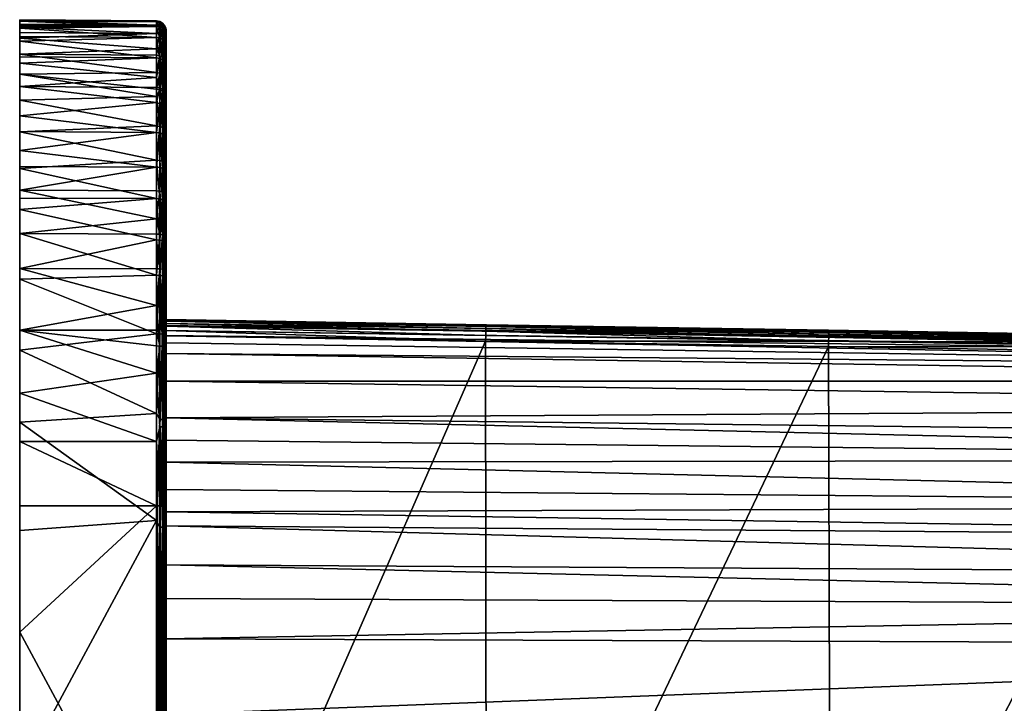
# Model space of a CAD drawing. Extents: x 61 to 261, y -145 to 35.
# Tile 2 of 129: x 61 to 112, y -110 to -75. Entities that reach past the tile are written whole.
import ezdxf

# ---------------------------------------------------------------- set-up
doc = ezdxf.new("R2010")
doc.units = 0
doc.layers.add('DEFAULT', color=7, linetype='CONTINUOUS')

msp = doc.modelspace()

# ---------------------------------------------------------------- meshes
at = {"layer": 'DEFAULT'}
mesh = msp.add_polyface(dxfattribs=at)
corners = [(68.114, -99.747, -35.425), (61, -99.746, -35.487), (61, -96.41, -35.448), (68.114, -96.413, -35.386), (61, -93.891, -35.324), (68.114, -92.857, -35.172), (68.114, -94.954, 35.33), (61, -91.657, 35.093), (61, -95.4, 35.413), (68.114, -100.505, 35.427), (61, -101.03, 35.489), (61, -113.698, 35.499), (68.114, -120.254, 35.425), (61, -106.302, -35.499), (68.114, -119.495, -35.427), (68.297, -99.747, -35.388), (68.163, -99.747, -35.422), (68.274, -95.647, -35.332), (68.419, -95.65, -35.254), (68.418, -99.747, -35.318), (68.505, -99.747, -35.23), (68.506, -95.653, -35.166), (68.574, -95.658, -35.044), (68.506, -91.471, -34.807), (68.274, -95.266, 35.316), (68.274, -100.852, 35.399), (68.419, -100.852, 35.32), (68.274, -120.253, 35.396), (68.419, -95.269, 35.238), (68.419, -90.831, 34.798), (68.506, -100.853, 35.232), (68.506, -95.273, 35.15), (68.274, -90.818, 34.875), (61, -145.499, -2.313), (61, -113.698, 35.499), (61, -74.501, 2.313), (61, -74.549, -13.504), (61, -99.746, -35.487), (61, -106.302, -35.499), (61, -101.03, 35.489), (68.274, -119.148, -35.399)]
mesh.append_faces([[corners[k] for k in face] for face in [(0, 1, 2, 2), (3, 2, 4, 4), (3, 0, 2, 2), (5, 3, 4, 4), (6, 7, 8, 8), (9, 8, 10, 10), (6, 8, 9, 9), (11, 12, 9, 9), (9, 10, 11, 11), (0, 13, 1, 1), (0, 14, 13, 13), (15, 16, 3, 3), (3, 16, 0, 0), (17, 3, 5, 5), (15, 3, 17, 17), (15, 18, 19, 19), (19, 18, 20, 20), (18, 21, 20, 20), (20, 21, 22, 22), (15, 17, 18, 18), (22, 21, 23, 23), (9, 24, 6, 6), (9, 12, 25, 25), (24, 25, 26, 26), (25, 24, 9, 9), (25, 27, 26, 26), (28, 29, 24, 24), (30, 28, 26, 26), (28, 24, 26, 26), (31, 29, 28, 28), (32, 6, 24, 24), (30, 31, 28, 28), (33, 34, 35, 35), (36, 37, 38, 38), (33, 35, 38, 38), (35, 34, 39, 39), (16, 40, 0, 0), (15, 40, 16, 16)]])
mesh = msp.add_polyface(dxfattribs=at)
corners = [(68.114, -85.936, -33.585), (61, -87.413, -34.172), (61, -84.354, -32.94), (61, -83.76, -32.625), (68.114, -83.79, -32.57), (61, -82.23, -31.666), (68.114, -87.431, -34.113), (68.114, -81.8, -31.275), (68.114, -82.155, 31.537), (61, -82.119, 31.587), (61, -83.361, 32.396), (61, -81.301, 30.961), (61, -85.606, 33.517), (68.114, -84.849, 33.113), (61, -87.975, 34.339), (68.114, -87.769, 34.215), (68.114, -80.355, 30.037), (68.114, -83.392, 32.342), (68.114, -85.63, 33.46), (68.274, -87.44, -34.086), (68.274, -85.947, -33.558), (68.274, -83.804, -32.545), (68.274, -83.407, 32.318), (68.274, -82.172, 31.514), (68.274, -87.777, 34.188), (68.274, -85.641, 33.434), (61, -91.657, 35.093), (61, -87.975, 34.339), (61, -75.37, 20.894), (61, -76.76, 25.027), (61, -85.606, 33.517), (61, -83.361, 32.396), (61, -76.425, 24.253), (61, -75.621, 21.884), (61, -74.945, 18.612), (61, -74.794, 17.422), (61, -77.33, -26.158), (61, -83.76, -32.625), (61, -84.354, -32.94), (61, -77.33, -26.158), (61, -82.23, -31.666), (61, -76.289, -23.912), (61, -87.413, -34.172), (61, -96.41, -35.448), (61, -99.746, -35.487), (61, -74.549, -13.504), (61, -90.62, -34.934), (61, -75.457, -21.257), (61, -106.302, -35.499), (61, -74.501, 2.313)]
mesh.append_faces([[corners[k] for k in face] for face in [(0, 1, 2, 2), (2, 3, 4, 4), (3, 5, 4, 4), (6, 1, 0, 0), (0, 2, 4, 4), (7, 4, 5, 5), (8, 9, 10, 10), (9, 8, 11, 11), (10, 12, 13, 13), (14, 15, 12, 12), (8, 16, 11, 11), (17, 10, 13, 13), (13, 12, 18, 18), (15, 18, 12, 12), (17, 8, 10, 10), (0, 19, 6, 6), (20, 0, 4, 4), (21, 4, 7, 7), (20, 19, 0, 0), (21, 20, 4, 4), (22, 8, 17, 17), (22, 17, 13, 13), (22, 23, 8, 8), (24, 25, 15, 15), (15, 25, 18, 18), (18, 25, 13, 13), (26, 27, 28, 28), (29, 30, 31, 31), (27, 30, 32, 32), (32, 33, 27, 27), (34, 35, 26, 26), (36, 37, 38, 38), (39, 40, 37, 37), (41, 38, 42, 42), (43, 44, 45, 45), (42, 46, 47, 47), (47, 41, 42, 42), (45, 48, 49, 49)]])
mesh = msp.add_polyface(dxfattribs=at)
corners = [(68.114, -81.8, -31.275), (61, -82.23, -31.666), (61, -80.32, -30.09), (68.114, -78.493, -27.886), (61, -78.675, -28.237), (61, -77.33, -26.158), (68.114, -76.011, -22.954), (61, -76.289, -23.912), (61, -75.457, -21.257), (68.114, -80.02, -29.704), (68.114, -75.222, -19.89), (61, -75.161, -19.902), (61, -74.885, -18.181), (61, -74.549, -13.504), (68.114, -74.79, -16.755), (61, -74.728, -16.761), (68.114, -74.577, -11.132), (61, -74.501, 2.313), (68.114, -77.245, -25.867), (68.114, -74.856, 17.415), (61, -74.569, 14.177), (61, -74.794, 17.422), (61, -74.945, 18.612), (61, -75.37, 20.894), (68.114, -75.431, 20.88), (68.114, -76.482, 24.23), (61, -75.621, 21.884), (61, -76.425, 24.253), (68.114, -77.502, 26.338), (61, -76.76, 25.027), (61, -77.968, 27.227), (68.114, -78.795, 28.291), (61, -79.488, 29.225), (68.114, -80.355, 30.037), (61, -80.312, 30.082), (61, -81.301, 30.961), (68.114, -74.61, 13.472), (61, -77.968, 27.227), (61, -82.119, 31.587), (61, -81.301, 30.961), (61, -83.361, 32.396), (61, -80.312, 30.082), (61, -76.76, 25.027), (61, -76.425, 24.253), (61, -85.606, 33.517), (61, -74.945, 18.612), (61, -91.657, 35.093), (61, -75.37, 20.894), (61, -95.4, 35.413), (61, -74.794, 17.422), (61, -74.569, 14.177), (61, -87.975, 34.339), (61, -75.621, 21.884), (61, -79.488, 29.225), (61, -101.03, 35.489), (61, -74.501, 2.313), (61, -75.161, -19.902), (61, -90.62, -34.934), (61, -74.885, -18.181), (61, -93.891, -35.324), (61, -74.728, -16.761), (61, -74.549, -13.504), (61, -75.457, -21.257), (61, -80.32, -30.09), (61, -82.23, -31.666), (61, -78.675, -28.237), (61, -77.33, -26.158), (61, -84.354, -32.94), (61, -76.289, -23.912), (61, -77.33, -26.158)]
mesh.append_faces([[corners[k] for k in face] for face in [(0, 1, 2, 2), (3, 4, 5, 5), (6, 7, 8, 8), (4, 9, 2, 2), (10, 11, 12, 12), (13, 14, 15, 15), (15, 14, 12, 12), (16, 13, 17, 17), (7, 18, 5, 5), (8, 11, 10, 10), (10, 6, 8, 8), (16, 14, 13, 13), (19, 20, 21, 21), (19, 21, 22, 22), (23, 24, 22, 22), (25, 26, 27, 27), (28, 29, 30, 30), (31, 30, 32, 32), (33, 34, 35, 35), (34, 33, 32, 32), (20, 36, 17, 17), (37, 38, 39, 39), (40, 38, 37, 37), (37, 39, 41, 41), (37, 42, 40, 40), (43, 44, 42, 42), (45, 46, 47, 47), (48, 49, 50, 50), (47, 51, 52, 52), (37, 41, 53, 53), (54, 50, 55, 55), (56, 57, 58, 58), (59, 60, 58, 58), (60, 59, 61, 61), (57, 56, 62, 62), (63, 64, 65, 65), (66, 65, 64, 64), (67, 68, 69, 69)]])
mesh = msp.add_polyface(dxfattribs=at)
corners = [(68.114, -80.02, -29.704), (61, -78.675, -28.237), (68.114, -78.493, -27.886), (61, -76.289, -23.912), (68.114, -76.347, -23.89), (68.114, -77.245, -25.867), (68.114, -81.8, -31.275), (61, -80.32, -30.09), (68.114, -76.011, -22.954), (68.114, -74.79, -16.755), (68.114, -75.222, -19.89), (61, -74.885, -18.181), (61, -74.501, 2.313), (68.114, -74.61, 13.472), (68.114, -74.562, 0.127), (61, -76.425, 24.253), (61, -76.76, 25.027), (68.114, -76.482, 24.23), (61, -75.37, 20.894), (61, -75.621, 21.884), (68.114, -75.431, 20.88), (68.114, -78.795, 28.291), (68.114, -78.02, 27.193), (61, -77.968, 27.227), (61, -79.488, 29.225), (68.114, -80.355, 30.037), (68.114, -74.856, 17.415), (61, -74.945, 18.612), (68.114, -77.502, 26.338), (61, -74.569, 14.177), (68.114, -74.566, -5.271), (68.114, -74.577, -11.132), (68.114, -78.108, -27.328), (61, -77.33, -26.158), (68.274, -80.041, -29.684), (68.274, -78.132, -27.313), (68.274, -76.374, -23.879), (68.274, -75.25, -19.885), (68.274, -74.834, -16.915), (68.274, -74.605, -11.132), (68.274, -74.594, -5.271), (68.274, -74.615, 12.133), (68.274, -74.88, 17.371), (68.274, -75.453, 20.849), (68.274, -78.044, 27.178), (68.274, -78.876, 28.35), (68.114, -82.155, 31.537), (68.274, -80.375, 30.017)]
mesh.append_faces([[corners[k] for k in face] for face in [(0, 1, 2, 2), (3, 4, 5, 5), (6, 7, 0, 0), (3, 8, 4, 4), (9, 10, 11, 11), (12, 13, 14, 14), (15, 16, 17, 17), (18, 19, 20, 20), (21, 22, 23, 23), (21, 24, 25, 25), (26, 27, 20, 20), (16, 28, 17, 17), (23, 22, 28, 28), (13, 29, 26, 26), (19, 17, 20, 20), (14, 30, 12, 12), (30, 31, 12, 12), (5, 32, 33, 33), (32, 2, 33, 33), (2, 34, 0, 0), (35, 2, 32, 32), (4, 36, 5, 5), (10, 37, 8, 8), (10, 9, 38, 38), (31, 39, 9, 9), (39, 31, 30, 30), (39, 38, 9, 9), (40, 39, 30, 30), (30, 14, 40, 40), (34, 6, 0, 0), (41, 14, 13, 13), (42, 13, 26, 26), (42, 41, 13, 13), (43, 42, 26, 26), (26, 20, 43, 43), (22, 44, 28, 28), (21, 44, 22, 22), (45, 21, 25, 25), (46, 47, 25, 25)]])
mesh = msp.add_polyface(dxfattribs=at)
corners = [(61, -90.62, -34.934), (68.114, -92.857, -35.172), (61, -93.891, -35.324), (68.114, -89.341, -34.62), (61, -87.413, -34.172), (68.114, -87.431, -34.113), (68.114, -90.631, -34.873), (61, -91.657, 35.093), (68.114, -90.814, 34.903), (61, -87.975, 34.339), (68.114, -94.954, 35.33), (68.114, -87.769, 34.215), (68.114, -91.443, -35), (68.274, -95.647, -35.332), (68.274, -91.447, -34.972), (68.274, -87.44, -34.086), (68.419, -91.458, -34.894), (68.419, -95.65, -35.254), (68.274, -95.647, -35.332), (68.506, -95.653, -35.166), (68.506, -91.471, -34.807), (68.506, -87.489, -33.926), (68.419, -87.463, -34.011), (68.574, -91.488, -34.687), (68.274, -87.777, 34.188), (68.274, -90.818, 34.875), (68.419, -87.799, 34.112), (68.419, -90.831, 34.798), (68.506, -90.845, 34.711), (68.274, -95.266, 35.316), (68.506, -87.824, 34.028), (68.506, -95.273, 35.15), (68.574, -90.865, 34.591), (61, -95.4, 35.413), (61, -74.569, 14.177), (61, -101.03, 35.489), (61, -74.794, 17.422), (61, -91.657, 35.093), (61, -93.891, -35.324), (61, -74.885, -18.181), (61, -90.62, -34.934), (61, -74.549, -13.504), (61, -96.41, -35.448)]
mesh.append_faces([[corners[k] for k in face] for face in [(0, 1, 2, 2), (3, 0, 4, 4), (4, 5, 3, 3), (6, 0, 3, 3), (7, 8, 9, 9), (8, 7, 10, 10), (11, 9, 8, 8), (6, 12, 0, 0), (12, 1, 0, 0), (13, 1, 14, 14), (1, 12, 14, 14), (14, 6, 3, 3), (15, 14, 3, 3), (3, 5, 15, 15), (6, 14, 12, 12), (13, 14, 16, 16), (17, 18, 16, 16), (19, 17, 16, 16), (20, 19, 16, 16), (21, 16, 22, 22), (15, 22, 16, 16), (15, 16, 14, 14), (21, 20, 16, 16), (23, 20, 21, 21), (11, 8, 24, 24), (8, 10, 25, 25), (25, 24, 8, 8), (26, 24, 25, 25), (25, 27, 26, 26), (28, 26, 27, 27), (29, 27, 25, 25), (28, 30, 26, 26), (31, 32, 28, 28), (28, 27, 31, 31), (33, 34, 35, 35), (36, 33, 37, 37), (38, 39, 40, 40), (41, 38, 42, 42)]])
mesh = msp.add_polyface(dxfattribs=at)
corners = [(68.114, -76.347, -23.89), (68.114, -76.011, -22.954), (68.274, -76.374, -23.879), (68.274, -75.25, -19.885), (68.419, -76.447, -23.851), (68.419, -75.327, -19.87), (68.274, -74.834, -16.915), (68.274, -74.605, -11.132), (68.419, -74.684, -11.132), (68.274, -74.594, -5.271), (68.419, -74.673, -5.271), (68.506, -75.414, -19.853), (68.419, -74.912, -16.907), (68.506, -74.772, -11.131), (68.506, -75, -16.899), (68.114, -74.562, 0.127), (68.274, -74.615, 12.133), (68.114, -75.222, -19.89), (68.506, -76.529, -23.819), (68.506, -74.761, -5.271), (68.274, -74.88, 17.371), (68.419, -74.958, 17.362), (68.274, -75.453, 20.849), (68.419, -75.529, 20.831), (68.419, -74.694, 12.132), (68.114, -75.431, 20.88), (68.274, -76.509, 24.219), (68.114, -76.482, 24.23), (68.419, -76.582, 24.189), (68.506, -75.046, 17.353), (68.574, -74.903, 12.129), (68.506, -74.782, 12.13), (68.506, -75.615, 20.811), (68.506, -76.663, 24.156)]
mesh.append_faces([[corners[k] for k in face] for face in [(0, 1, 2, 2), (3, 2, 1, 1), (4, 2, 3, 3), (3, 5, 4, 4), (6, 7, 8, 8), (7, 9, 10, 10), (11, 4, 5, 5), (12, 5, 6, 6), (13, 12, 8, 8), (10, 8, 7, 7), (12, 6, 8, 8), (14, 5, 12, 12), (9, 15, 16, 16), (6, 5, 3, 3), (3, 17, 6, 6), (13, 8, 10, 10), (14, 11, 5, 5), (13, 14, 12, 12), (18, 4, 11, 11), (19, 13, 10, 10), (16, 20, 21, 21), (20, 22, 23, 23), (16, 24, 9, 9), (25, 26, 22, 22), (25, 27, 26, 26), (22, 26, 28, 28), (24, 21, 29, 29), (24, 16, 21, 21), (21, 20, 23, 23), (21, 23, 29, 29), (30, 19, 31, 31), (19, 10, 31, 31), (29, 31, 24, 24), (23, 32, 29, 29), (31, 10, 24, 24), (28, 32, 23, 23), (32, 28, 33, 33), (23, 22, 28, 28), (24, 10, 9, 9)]])
mesh = msp.add_polyface(dxfattribs=at)
corners = [(68.506, -75.414, -19.853), (68.506, -75, -16.899), (68.574, -75.121, -16.887), (68.506, -74.772, -11.131), (68.574, -74.894, -11.13), (68.607, -75.254, -16.875), (68.607, -75.665, -19.805), (68.574, -75.533, -19.83), (68.607, -75.028, -11.129), (68.506, -74.761, -5.271), (68.574, -76.642, -23.776), (68.61, -75.713, -19.796), (68.61, -76.182, -21.804), (68.61, -75.508, -18.581), (68.61, -75.305, -16.87), (68.607, -75.254, -16.875), (68.607, -75.254, -16.875), (68.607, -75.028, -11.129), (68.61, -75.133, -14.209), (68.61, -75.133, -14.209), (68.61, -75.077, -11.129), (68.61, -75.133, -14.209), (68.61, -75.066, -5.431), (68.607, -75.017, -5.27), (68.574, -74.883, -5.27), (68.506, -74.782, 12.13), (68.506, -75.046, 17.353), (68.574, -75.167, 17.34), (68.506, -75.615, 20.811), (68.574, -75.734, 20.784), (68.574, -74.903, 12.129), (68.607, -75.037, 12.127), (68.607, -75.3, 17.326), (68.61, -75.086, 12.126), (68.607, -75.864, 20.754), (68.61, -75.349, 17.32), (68.61, -75.912, 20.743)]
mesh.append_faces([[corners[k] for k in face] for face in [(0, 1, 2, 2), (1, 3, 4, 4), (2, 5, 6, 6), (4, 2, 1, 1), (7, 0, 2, 2), (4, 8, 5, 5), (3, 9, 4, 4), (7, 10, 0, 0), (11, 12, 6, 6), (6, 13, 11, 11), (14, 13, 15, 15), (6, 7, 2, 2), (16, 17, 18, 18), (2, 4, 5, 5), (19, 14, 15, 15), (20, 21, 8, 8), (8, 22, 20, 20), (22, 8, 23, 23), (15, 13, 6, 6), (8, 4, 24, 24), (25, 26, 27, 27), (26, 28, 29, 29), (24, 30, 31, 31), (30, 24, 9, 9), (30, 25, 27, 27), (30, 27, 32, 32), (23, 31, 33, 33), (31, 23, 24, 24), (32, 31, 30, 30), (31, 32, 33, 33), (27, 29, 32, 32), (24, 23, 8, 8), (32, 29, 34, 34), (29, 27, 26, 26), (33, 32, 35, 35), (35, 32, 34, 34), (36, 35, 34, 34), (23, 33, 22, 22), (9, 24, 4, 4)]])
mesh = msp.add_polyface(dxfattribs=at)
corners = [(68.607, -82.073, -30.916), (68.574, -83.944, -32.293), (68.574, -81.992, -31.023), (68.506, -83.885, -32.4), (68.607, -84.009, -32.176), (68.607, -87.565, -33.682), (68.574, -87.526, -33.81), (68.607, -87.565, -33.682), (68.607, -84.009, -32.176), (68.61, -86.139, -33.127), (68.61, -83.909, -32.063), (68.61, -87.58, -33.636), (68.607, -87.565, -33.682), (68.61, -86.139, -33.127), (68.61, -86.139, -33.127), (68.61, -81.856, -30.686), (68.607, -80.343, -29.389), (68.61, -88.787, -33.975), (68.607, -83.622, 31.954), (68.607, -80.668, 29.713), (68.574, -83.553, 32.07), (68.607, -80.668, 29.713), (68.61, -82.598, 31.238), (68.61, -80.804, 29.775), (68.574, -80.575, 29.81), (68.506, -83.492, 32.174), (68.506, -85.705, 33.28), (68.506, -87.824, 34.028), (68.574, -87.858, 33.911), (68.506, -90.845, 34.711), (68.574, -85.752, 33.168), (68.607, -85.804, 33.044), (68.607, -87.896, 33.783), (68.61, -85.281, 32.762), (68.61, -88.18, 33.813), (68.61, -83.647, 31.912), (68.607, -90.887, 34.458), (68.607, -83.622, 31.954), (68.61, -82.598, 31.238), (68.607, -80.668, 29.713), (68.61, -75.066, -5.431), (68.609, -90.633, 0.041), (68.609, -90.906, -1.121), (68.609, -90.128, 5.781), (68.609, -90.388, 1.566), (68.61, -75.086, 12.126), (68.61, -90.078, 10.171), (68.609, -91.288, -2.333), (68.61, -75.077, -11.129), (68.609, -91.842, -3.648), (68.61, -93.267, -5.932)]
mesh.append_faces([[corners[k] for k in face] for face in [(0, 1, 2, 2), (1, 3, 2, 2), (1, 4, 5, 5), (1, 5, 6, 6), (7, 8, 9, 9), (0, 4, 1, 1), (4, 0, 10, 10), (11, 12, 13, 13), (10, 14, 4, 4), (15, 10, 0, 0), (15, 0, 16, 16), (12, 11, 17, 17), (18, 19, 20, 20), (21, 22, 23, 23), (24, 20, 19, 19), (24, 25, 20, 20), (26, 27, 28, 28), (27, 29, 28, 28), (20, 30, 31, 31), (28, 30, 26, 26), (30, 28, 32, 32), (18, 31, 33, 33), (31, 18, 20, 20), (32, 31, 30, 30), (31, 32, 34, 34), (35, 18, 33, 33), (34, 33, 31, 31), (36, 34, 32, 32), (18, 35, 22, 22), (37, 38, 39, 39), (40, 41, 42, 42), (40, 43, 44, 44), (44, 41, 40, 40), (43, 45, 46, 46), (40, 45, 43, 43), (42, 47, 40, 40), (48, 49, 50, 50), (49, 40, 47, 47)]])
mesh = msp.add_polyface(dxfattribs=at)
corners = [(68.607, -82.073, -30.916), (68.574, -81.992, -31.023), (68.574, -80.247, -29.483), (68.607, -80.343, -29.389), (68.574, -78.372, -27.154), (68.506, -76.529, -23.819), (68.574, -76.642, -23.776), (68.607, -78.484, -27.08), (68.607, -76.767, -23.727), (68.61, -80.045, -29.002), (68.506, -75.414, -19.853), (68.574, -75.533, -19.83), (68.607, -75.665, -19.805), (68.607, -78.484, -27.08), (68.607, -76.767, -23.727), (68.61, -77.319, -24.895), (68.607, -78.484, -27.08), (68.61, -78.525, -27.053), (68.607, -76.767, -23.727), (68.607, -75.665, -19.805), (68.61, -76.182, -21.804), (68.607, -76.767, -23.727), (68.61, -76.182, -21.804), (68.61, -76.813, -23.709), (68.61, -77.319, -24.895), (68.61, -77.319, -24.895), (68.61, -81.856, -30.686), (68.506, -75.615, 20.811), (68.506, -76.663, 24.156), (68.574, -76.775, 24.11), (68.574, -75.734, 20.784), (68.574, -78.286, 27.021), (68.607, -78.398, 26.948), (68.607, -76.9, 24.059), (68.506, -78.184, 27.087), (68.574, -80.575, 29.81), (68.607, -80.668, 29.713), (68.607, -76.9, 24.059), (68.607, -75.864, 20.754), (68.61, -75.912, 20.743), (68.61, -76.95, 24.053), (68.61, -77.961, 26.135), (68.61, -79.248, 28.06), (68.61, -78.439, 26.922), (68.607, -78.398, 26.948), (68.607, -78.398, 26.948), (68.607, -80.668, 29.713), (68.61, -79.248, 28.06), (68.61, -80.804, 29.775), (68.607, -80.668, 29.713), (68.607, -78.398, 26.948), (68.61, -77.961, 26.135), (68.607, -76.9, 24.059), (68.61, -75.066, -5.431), (68.609, -91.842, -3.648), (68.61, -75.077, -11.129), (68.61, -93.267, -5.932), (68.61, -75.133, -14.209)]
mesh.append_faces([[corners[k] for k in face] for face in [(0, 1, 2, 2), (0, 2, 3, 3), (4, 5, 6, 6), (4, 3, 2, 2), (4, 7, 3, 3), (7, 4, 6, 6), (7, 6, 8, 8), (3, 7, 9, 9), (5, 10, 6, 6), (8, 11, 12, 12), (8, 6, 11, 11), (13, 14, 15, 15), (9, 16, 17, 17), (18, 19, 20, 20), (21, 22, 23, 23), (21, 23, 24, 24), (17, 16, 25, 25), (3, 9, 26, 26), (27, 28, 29, 29), (30, 27, 29, 29), (31, 32, 33, 33), (29, 34, 31, 31), (33, 30, 29, 29), (28, 34, 29, 29), (35, 36, 32, 32), (37, 38, 30, 30), (39, 38, 37, 37), (40, 39, 37, 37), (37, 41, 40, 40), (42, 43, 44, 44), (44, 43, 41, 41), (45, 46, 47, 47), (31, 35, 32, 32), (48, 42, 49, 49), (33, 29, 31, 31), (50, 51, 52, 52), (53, 54, 55, 55), (55, 56, 57, 57)]])
mesh = msp.add_polyface(dxfattribs=at)
corners = [(68.61, -91.196, 34.458), (68.61, -90.923, 11.532), (68.61, -88.18, 33.813), (68.61, -83.647, 31.912), (68.61, -85.281, 32.762), (68.61, -90.636, 11.501), (68.61, -82.598, 31.238), (68.61, -80.804, 29.775), (68.61, -79.248, 28.06), (68.61, -78.439, 26.922), (68.61, -77.961, 26.135), (68.61, -90.407, 11.409), (68.61, -76.95, 24.053), (68.61, -75.912, 20.743), (68.61, -90.273, 11.301), (68.61, -90.163, 11.14), (68.61, -75.349, 17.32), (68.61, -75.086, 12.126), (68.61, -90.09, 10.91), (68.61, -90.073, 10.679), (68.61, -90.078, 10.171), (68.61, -95.177, -7.892), (68.61, -75.305, -16.87), (68.61, -75.133, -14.209), (68.61, -75.508, -18.581), (68.61, -93.267, -5.932), (68.61, -97.476, -9.484), (68.61, -87.58, -33.636), (68.61, -86.139, -33.127), (68.61, -81.856, -30.686), (68.61, -83.909, -32.063), (68.61, -76.182, -21.804), (68.61, -96.33, -8.767), (68.61, -76.813, -23.709), (68.61, -75.713, -19.796), (68.61, -76.182, -21.804), (68.61, -80.045, -29.002), (68.61, -78.525, -27.053), (68.61, -77.319, -24.895), (85.213, -90.431, 10.982), (85.212, -90.359, 10.752), (68.61, -90.09, 10.91), (68.61, -90.163, 11.14), (85.21, -90.342, 10.522), (68.61, -90.073, 10.679), (85.213, -90.541, 11.143), (68.61, -90.273, 11.301), (68.61, -90.078, 10.171), (103.03, -90.629, 10.353), (68.609, -90.128, 5.781)]
mesh.append_faces([[corners[k] for k in face] for face in [(0, 1, 2, 2), (3, 4, 5, 5), (6, 3, 5, 5), (4, 2, 1, 1), (7, 5, 8, 8), (9, 8, 5, 5), (6, 5, 7, 7), (9, 5, 10, 10), (11, 12, 10, 10), (12, 11, 13, 13), (14, 13, 11, 11), (11, 10, 5, 5), (14, 15, 16, 16), (17, 16, 15, 15), (15, 18, 17, 17), (16, 13, 14, 14), (19, 20, 17, 17), (18, 19, 17, 17), (5, 4, 1, 1), (21, 22, 23, 23), (24, 22, 21, 21), (23, 25, 21, 21), (26, 27, 28, 28), (29, 26, 30, 30), (31, 32, 33, 33), (34, 21, 35, 35), (24, 21, 34, 34), (36, 37, 32, 32), (32, 37, 38, 38), (33, 32, 38, 38), (32, 29, 36, 36), (39, 40, 41, 41), (42, 39, 41, 41), (43, 44, 41, 41), (40, 43, 41, 41), (45, 42, 46, 46), (47, 48, 49, 49), (47, 44, 43, 43), (43, 48, 47, 47)]])
mesh = msp.add_polyface(dxfattribs=at)
corners = [(68.61, -91.196, 34.458), (68.61, -95.287, 34.846), (68.61, -90.923, 11.532), (68.61, -100.767, 34.927), (68.61, -106.656, -12.254), (68.61, -110.575, -12.427), (68.61, -99.748, -34.925), (68.61, -81.856, -30.686), (68.61, -96.33, -8.767), (68.61, -97.476, -9.484), (68.61, -76.182, -21.804), (68.61, -95.177, -7.892), (68.61, -91.514, -34.506), (68.61, -98.898, -10.213), (68.61, -100.055, -10.701), (68.61, -100.783, -10.968), (68.61, -95.665, -34.861), (68.61, -88.787, -33.975), (68.61, -86.139, -33.127), (68.61, -83.909, -32.063), (68.61, -87.58, -33.636), (85.205, -91.191, 11.373), (85.21, -90.905, 11.343), (68.61, -90.636, 11.501), (85.212, -90.675, 11.251), (68.61, -90.407, 11.409), (68.61, -90.923, 11.532), (68.61, -90.273, 11.301), (85.213, -90.541, 11.143), (85.213, -90.431, 10.982), (68.61, -90.163, 11.14), (68.609, -91.842, -3.648), (161.26, -93.267, -3.004), (68.61, -93.267, -5.932), (68.609, -91.288, -2.333), (161.252, -92.646, -1.469), (68.609, -90.128, 5.781), (161.232, -91.806, 2.369), (68.609, -90.388, 1.566), (68.609, -90.633, 0.041), (161.239, -92.035, 0.879), (68.609, -90.906, -1.121), (68.61, -100.055, -10.701), (161.298, -101.471, -10.284), (68.61, -100.783, -10.968), (161.301, -103.352, -10.916), (68.61, -102.815, -11.573), (161.294, -99.725, -9.497), (68.61, -98.898, -10.213), (161.286, -97.343, -8), (68.61, -97.476, -9.484), (68.61, -96.33, -8.767), (161.271, -94.607, -5.248), (68.61, -95.177, -7.892), (103.03, -90.629, 10.353), (121.603, -90.928, 10.177), (161.304, -104.971, -11.312), (68.61, -104.564, -11.951), (68.61, -129.077, 11.532), (85.246, -128.808, 11.373), (103.024, -91.478, 11.203), (103.028, -91.192, 11.172), (103.032, -90.719, 10.813), (85.212, -90.359, 10.752), (103.032, -90.829, 10.973)]
mesh.append_faces([[corners[k] for k in face] for face in [(0, 1, 2, 2), (2, 1, 3, 3), (4, 5, 6, 6), (7, 8, 9, 9), (10, 11, 8, 8), (12, 13, 14, 14), (14, 15, 16, 16), (17, 9, 13, 13), (18, 19, 9, 9), (13, 12, 17, 17), (9, 17, 20, 20), (12, 14, 16, 16), (16, 15, 6, 6), (21, 22, 23, 23), (22, 24, 25, 25), (26, 21, 23, 23), (23, 22, 25, 25), (24, 27, 25, 25), (24, 28, 27, 27), (28, 29, 30, 30), (31, 32, 33, 33), (34, 35, 31, 31), (36, 37, 38, 38), (39, 40, 41, 41), (38, 40, 39, 39), (42, 43, 44, 44), (45, 46, 44, 44), (47, 42, 48, 48), (49, 50, 51, 51), (50, 47, 48, 48), (33, 52, 53, 53), (54, 55, 36, 36), (46, 56, 57, 57), (58, 21, 26, 26), (59, 60, 21, 21), (22, 61, 24, 24), (29, 62, 63, 63), (64, 29, 28, 28)]])
mesh = msp.add_polyface(dxfattribs=at)
corners = [(68.274, -78.132, -27.313), (68.114, -78.108, -27.328), (68.274, -77.27, -25.854), (68.274, -80.041, -29.684), (68.114, -78.493, -27.886), (68.419, -78.197, -27.269), (68.114, -77.245, -25.867), (68.274, -76.374, -23.879), (68.419, -77.34, -25.817), (68.419, -81.865, -31.19), (68.419, -80.097, -29.629), (68.506, -80.16, -29.568), (68.506, -78.271, -27.221), (68.419, -76.447, -23.851), (68.506, -76.529, -23.819), (68.506, -81.918, -31.12), (68.574, -80.247, -29.483), (68.574, -78.372, -27.154), (68.114, -77.502, 26.338), (68.274, -78.044, 27.178), (68.274, -76.509, 24.219), (68.114, -76.482, 24.23), (68.419, -78.11, 27.135), (68.419, -76.582, 24.189), (68.274, -78.876, 28.35), (68.114, -78.795, 28.291), (68.419, -78.938, 28.301), (68.506, -76.663, 24.156), (68.506, -78.184, 27.087), (68.274, -80.375, 30.017), (68.114, -80.355, 30.037), (68.506, -80.491, 29.897), (68.419, -80.43, 29.96), (68.574, -80.575, 29.81), (68.574, -78.286, 27.021)]
mesh.append_faces([[corners[k] for k in face] for face in [(0, 1, 2, 2), (3, 4, 0, 0), (3, 0, 5, 5), (1, 6, 2, 2), (6, 7, 2, 2), (0, 2, 8, 8), (9, 3, 10, 10), (7, 8, 2, 2), (11, 9, 10, 10), (10, 3, 5, 5), (12, 5, 8, 8), (13, 8, 7, 7), (0, 8, 5, 5), (12, 10, 5, 5), (14, 8, 13, 13), (15, 11, 16, 16), (11, 12, 16, 16), (12, 14, 17, 17), (14, 12, 8, 8), (17, 16, 12, 12), (11, 10, 12, 12), (18, 19, 20, 20), (21, 18, 20, 20), (22, 23, 19, 19), (24, 19, 25, 25), (26, 19, 24, 24), (27, 22, 28, 28), (26, 22, 19, 19), (23, 22, 27, 27), (26, 28, 22, 22), (26, 24, 29, 29), (20, 19, 23, 23), (24, 30, 29, 29), (31, 26, 32, 32), (29, 32, 26, 26), (28, 31, 33, 33), (31, 28, 26, 26), (33, 34, 28, 28)]])
mesh = msp.add_polyface(dxfattribs=at)
corners = [(68.274, -87.44, -34.086), (68.274, -85.947, -33.558), (68.419, -85.976, -33.485), (68.274, -83.804, -32.545), (68.419, -83.842, -32.476), (68.419, -87.463, -34.011), (68.274, -81.818, -31.252), (68.419, -81.865, -31.19), (68.506, -87.489, -33.926), (68.114, -81.8, -31.275), (68.506, -83.885, -32.4), (68.274, -80.041, -29.684), (68.506, -81.918, -31.12), (68.574, -81.992, -31.023), (68.506, -80.16, -29.568), (68.574, -83.944, -32.293), (68.574, -87.526, -33.81), (68.574, -80.247, -29.483), (68.274, -80.375, 30.017), (68.274, -82.172, 31.514), (68.419, -82.217, 31.45), (68.114, -82.155, 31.537), (68.274, -83.407, 32.318), (68.419, -83.447, 32.25), (68.114, -84.849, 33.113), (68.274, -85.641, 33.434), (68.419, -85.671, 33.361), (68.419, -80.43, 29.96), (68.274, -87.777, 34.188), (68.506, -80.491, 29.897), (68.506, -85.705, 33.28), (68.419, -87.799, 34.112), (68.506, -83.492, 32.174), (68.506, -87.824, 34.028), (68.574, -80.575, 29.81), (68.574, -85.752, 33.168), (68.574, -83.553, 32.07)]
mesh.append_faces([[corners[k] for k in face] for face in [(0, 1, 2, 2), (1, 3, 4, 4), (5, 0, 2, 2), (4, 6, 7, 7), (4, 2, 1, 1), (6, 4, 3, 3), (8, 5, 2, 2), (3, 9, 6, 6), (4, 10, 2, 2), (9, 11, 6, 6), (11, 7, 6, 6), (12, 4, 7, 7), (10, 12, 13, 13), (12, 10, 4, 4), (14, 12, 7, 7), (15, 16, 10, 10), (17, 13, 12, 12), (10, 16, 8, 8), (8, 2, 10, 10), (18, 19, 20, 20), (19, 18, 21, 21), (19, 22, 23, 23), (24, 25, 22, 22), (22, 25, 26, 26), (27, 18, 20, 20), (28, 26, 25, 25), (29, 27, 20, 20), (20, 19, 23, 23), (30, 23, 26, 26), (31, 26, 28, 28), (22, 26, 23, 23), (32, 20, 23, 23), (33, 26, 31, 31), (32, 29, 20, 20), (29, 32, 34, 34), (33, 30, 26, 26), (35, 36, 30, 30), (30, 36, 32, 32), (32, 23, 30, 30)]])
mesh = msp.add_polyface(dxfattribs=at)
corners = [(68.574, -91.488, -34.687), (68.574, -95.658, -35.044), (68.506, -91.471, -34.807), (68.583, -99.747, -35.085), (68.505, -99.747, -35.23), (68.607, -95.663, -34.91), (68.607, -99.748, -34.974), (68.607, -91.507, -34.554), (68.506, -87.489, -33.926), (68.574, -87.526, -33.81), (68.607, -87.565, -33.682), (68.61, -95.665, -34.861), (68.61, -99.748, -34.925), (68.607, -91.507, -34.554), (68.61, -91.514, -34.506), (68.61, -88.787, -33.975), (68.607, -87.565, -33.682), (68.61, -88.787, -33.975), (68.607, -91.507, -34.554), (68.506, -90.845, 34.711), (68.574, -90.865, 34.591), (68.574, -87.858, 33.911), (68.506, -95.273, 35.15), (68.506, -100.853, 35.232), (68.574, -100.853, 35.11), (68.506, -120.253, 35.229), (68.574, -95.279, 35.028), (68.607, -95.285, 34.894), (68.574, -120.253, 35.108), (68.607, -100.853, 34.976), (68.607, -90.887, 34.458), (68.61, -88.18, 33.813), (68.61, -91.196, 34.458), (68.607, -87.896, 33.783), (68.61, -100.767, 34.927), (68.61, -95.287, 34.846), (68.61, -120.252, 34.925), (68.607, -119.147, -34.976), (68.61, -100.783, -10.968), (68.61, -102.815, -11.573), (68.61, -104.564, -11.951), (68.61, -106.656, -12.254)]
mesh.append_faces([[corners[k] for k in face] for face in [(0, 1, 2, 2), (1, 3, 4, 4), (3, 5, 6, 6), (1, 5, 3, 3), (0, 7, 1, 1), (8, 9, 0, 0), (9, 10, 7, 7), (11, 12, 5, 5), (5, 12, 6, 6), (7, 5, 1, 1), (11, 5, 7, 7), (13, 14, 11, 11), (14, 13, 15, 15), (9, 7, 0, 0), (16, 17, 18, 18), (19, 20, 21, 21), (22, 23, 24, 24), (23, 25, 24, 24), (20, 26, 27, 27), (26, 20, 22, 22), (24, 28, 29, 29), (26, 22, 24, 24), (26, 24, 29, 29), (21, 20, 30, 30), (31, 30, 32, 32), (33, 21, 30, 30), (27, 29, 34, 34), (29, 27, 26, 26), (35, 32, 27, 27), (34, 35, 27, 27), (29, 36, 34, 34), (27, 32, 30, 30), (30, 20, 27, 27), (6, 37, 3, 3), (37, 6, 12, 12), (12, 38, 39, 39), (39, 40, 12, 12), (40, 41, 12, 12)]])
mesh = msp.add_polyface(dxfattribs=at)
corners = [(121.603, -90.928, 10.177), (161.211, -91.573, 6.401), (68.609, -90.128, 5.781), (68.61, -106.656, -12.254), (161.305, -107.002, -11.641), (68.61, -110.575, -12.427), (161.219, -128.381, 4.732), (121.772, -129.07, 10.176), (68.609, -129.804, 3.796), (103.123, -129.37, 10.352), (85.246, -128.808, 11.373), (103.118, -128.52, 11.202), (103.024, -91.478, 11.203), (121.597, -91.777, 11.026), (103.028, -91.192, 11.172), (85.205, -91.191, 11.373), (103.031, -90.963, 11.081), (85.212, -90.675, 11.251), (85.21, -90.905, 11.343), (85.213, -90.541, 11.143), (103.032, -90.829, 10.973), (103.032, -90.719, 10.813), (85.213, -90.431, 10.982), (103.031, -90.646, 10.583), (85.212, -90.359, 10.752), (85.21, -90.342, 10.522), (103.03, -90.629, 10.353), (103.122, -128.806, 11.172), (121.77, -128.506, 10.993), (103.126, -129.169, 10.973), (121.773, -128.735, 10.902), (103.125, -129.036, 11.08), (103.126, -129.28, 10.812), (121.775, -128.868, 10.795), (85.253, -129.27, 11.281), (85.254, -129.432, 11.171), (85.25, -129.04, 11.355), (85.254, -129.54, 11.037), (85.253, -129.63, 10.808), (85.251, -129.658, 10.521), (103.125, -129.352, 10.582), (121.602, -91.492, 10.995), (121.605, -91.263, 10.904), (121.606, -91.129, 10.797), (121.606, -91.018, 10.636), (121.605, -90.945, 10.407)]
mesh.append_faces([[corners[k] for k in face] for face in [(0, 1, 2, 2), (3, 4, 5, 5), (6, 7, 8, 8), (8, 7, 9, 9), (10, 11, 12, 12), (11, 13, 12, 12), (12, 14, 15, 15), (14, 16, 17, 17), (18, 15, 14, 14), (19, 17, 16, 16), (16, 20, 19, 19), (20, 21, 22, 22), (21, 23, 24, 24), (25, 24, 23, 23), (26, 25, 23, 23), (11, 27, 28, 28), (29, 30, 31, 31), (32, 33, 29, 29), (34, 35, 31, 31), (11, 36, 27, 27), (34, 31, 27, 27), (35, 29, 31, 31), (37, 38, 32, 32), (38, 39, 40, 40), (29, 37, 32, 32), (40, 32, 38, 38), (9, 40, 39, 39), (13, 41, 12, 12), (41, 42, 14, 14), (14, 12, 41, 41), (20, 16, 42, 42), (14, 42, 16, 16), (42, 43, 20, 20), (43, 44, 21, 21), (44, 45, 23, 23), (21, 44, 23, 23), (26, 23, 45, 45), (43, 21, 20, 20)]])
mesh = msp.add_polyface(dxfattribs=at)
corners = [(140.985, -91.238, 9.994), (161.211, -91.573, 6.401), (121.603, -90.928, 10.177), (161.239, -92.035, 0.879), (68.609, -90.388, 1.566), (161.232, -91.806, 2.369), (68.609, -90.128, 5.781), (161.26, -93.267, -3.004), (68.609, -91.842, -3.648), (161.252, -92.646, -1.469), (161.281, -96.271, -7.098), (68.61, -95.177, -7.892), (161.271, -94.607, -5.248), (68.61, -93.267, -5.932), (161.294, -99.725, -9.497), (68.61, -97.476, -9.484), (161.286, -97.343, -8), (161.301, -103.352, -10.916), (68.61, -100.783, -10.968), (161.298, -101.471, -10.284), (161.304, -104.971, -11.312), (68.61, -102.815, -11.573), (68.61, -100.055, -10.701), (161.305, -113.193, -11.617), (68.61, -113.452, -12.242), (161.306, -110.532, -11.812), (161.301, -116.829, -10.864), (68.61, -115.642, -11.913), (161.303, -115.219, -11.272), (68.61, -114.482, -12.108), (161.293, -120.613, -9.318), (68.61, -120.687, -10.397), (161.298, -118.788, -10.18), (161.281, -123.841, -6.994), (68.61, -124.944, -7.791), (161.286, -122.655, -8.002), (68.61, -122.933, -9.243), (68.61, -118.279, -11.271), (161.271, -125.393, -5.248), (161.219, -128.381, 4.732), (141.236, -128.758, 9.991), (121.772, -129.07, 10.176), (68.61, -110.575, -12.427), (161.305, -107.002, -11.641), (141.228, -127.908, 10.838), (140.978, -92.088, 10.841), (121.766, -128.22, 11.024), (121.77, -128.506, 10.993), (141.233, -128.193, 10.808), (121.773, -128.735, 10.902), (141.236, -128.422, 10.717), (121.775, -128.868, 10.795), (141.237, -128.555, 10.609), (121.775, -128.979, 10.635), (121.774, -129.052, 10.405), (141.238, -128.666, 10.45), (141.237, -128.739, 10.221), (140.987, -91.441, 10.612), (140.988, -91.33, 10.452), (121.606, -91.018, 10.636), (140.987, -91.257, 10.223), (121.605, -90.945, 10.407), (140.983, -91.803, 10.81), (161.19, -92.125, 10.617), (140.986, -91.574, 10.719), (161.195, -91.58, 10.031), (161.195, -91.764, 10.419)]
mesh.append_faces([[corners[k] for k in face] for face in [(0, 1, 2, 2), (3, 4, 5, 5), (5, 6, 1, 1), (7, 8, 9, 9), (10, 11, 12, 12), (12, 13, 7, 7), (14, 15, 16, 16), (17, 18, 19, 19), (20, 21, 17, 17), (19, 22, 14, 14), (16, 11, 10, 10), (23, 24, 25, 25), (26, 27, 28, 28), (28, 29, 23, 23), (30, 31, 32, 32), (33, 34, 35, 35), (35, 36, 30, 30), (32, 37, 26, 26), (34, 33, 38, 38), (39, 40, 41, 41), (25, 42, 43, 43), (44, 45, 46, 46), (46, 47, 48, 48), (47, 49, 50, 50), (44, 46, 48, 48), (50, 51, 52, 52), (50, 48, 47, 47), (53, 54, 55, 55), (54, 41, 56, 56), (52, 53, 55, 55), (56, 55, 54, 54), (40, 56, 41, 41), (57, 58, 59, 59), (58, 60, 61, 61), (0, 2, 60, 60), (62, 63, 64, 64), (65, 0, 60, 60), (66, 58, 57, 57)]])
mesh = msp.add_polyface(dxfattribs=at)
corners = [(68.609, -91.288, -2.333), (68.609, -90.906, -1.121), (161.252, -92.646, -1.469), (68.61, -96.33, -8.767), (68.61, -95.177, -7.892), (161.286, -97.343, -8), (161.239, -92.035, 0.879), (68.61, -115.642, -11.913), (68.61, -114.482, -12.108), (161.303, -115.219, -11.272), (68.61, -113.452, -12.242), (68.61, -110.575, -12.427), (161.306, -110.532, -11.812), (68.61, -122.933, -9.243), (68.61, -121.466, -10.04), (161.293, -120.613, -9.318), (68.61, -123.667, -8.769), (161.286, -122.655, -8.002), (68.61, -126.642, -6.046), (68.61, -124.944, -7.791), (161.271, -125.393, -5.248), (68.609, -128.613, -2.599), (68.609, -127.959, -4.037), (161.261, -126.649, -3.176), (68.609, -129.804, 3.796), (68.609, -129.457, 0.524), (161.237, -128.05, 1.352), (68.609, -128.887, -1.826), (161.253, -127.26, -1.735), (161.304, -104.971, -11.312), (161.305, -107.002, -11.641), (68.61, -106.656, -12.254), (161.219, -128.381, 4.732), (103.118, -128.52, 11.202), (121.766, -128.22, 11.024), (121.597, -91.777, 11.026), (140.978, -92.088, 10.841), (121.775, -128.868, 10.795), (141.236, -128.422, 10.717), (121.773, -128.735, 10.902), (121.775, -128.979, 10.635), (141.237, -128.555, 10.609), (103.122, -128.806, 11.172), (103.125, -129.036, 11.08), (121.77, -128.506, 10.993), (103.126, -129.169, 10.973), (103.126, -129.28, 10.812), (103.125, -129.352, 10.582), (103.123, -129.37, 10.352), (121.774, -129.052, 10.405), (121.772, -129.07, 10.176), (121.603, -90.928, 10.177), (103.03, -90.629, 10.353), (121.605, -90.945, 10.407), (140.983, -91.803, 10.81), (140.986, -91.574, 10.719), (121.602, -91.492, 10.995), (121.606, -91.129, 10.797), (121.605, -91.263, 10.904), (140.987, -91.441, 10.612), (121.606, -91.018, 10.636), (140.988, -91.33, 10.452), (140.987, -91.257, 10.223)]
mesh.append_faces([[corners[k] for k in face] for face in [(0, 1, 2, 2), (3, 4, 5, 5), (6, 2, 1, 1), (7, 8, 9, 9), (10, 11, 12, 12), (13, 14, 15, 15), (16, 13, 17, 17), (18, 19, 20, 20), (21, 22, 23, 23), (24, 25, 26, 26), (27, 21, 28, 28), (29, 30, 31, 31), (23, 28, 21, 21), (20, 23, 18, 18), (26, 32, 24, 24), (28, 26, 27, 27), (33, 34, 35, 35), (34, 36, 35, 35), (37, 38, 39, 39), (40, 41, 37, 37), (42, 43, 39, 39), (34, 33, 44, 44), (39, 45, 37, 37), (39, 44, 42, 42), (46, 47, 40, 40), (47, 48, 49, 49), (37, 46, 40, 40), (49, 40, 47, 47), (50, 49, 48, 48), (51, 52, 53, 53), (36, 54, 35, 35), (54, 55, 56, 56), (56, 35, 54, 54), (57, 58, 55, 55), (56, 55, 58, 58), (55, 59, 57, 57), (60, 61, 53, 53), (51, 53, 62, 62), (59, 60, 57, 57)]])
mesh = msp.add_polyface(dxfattribs=at)
corners = [(68.61, -124.335, 34.861), (68.61, -128.486, 34.506), (68.61, -129.077, 11.532), (68.61, -120.252, 34.925), (68.61, -100.767, 34.927), (68.61, -90.923, 11.532), (68.61, -124.944, -7.791), (68.61, -144.088, -20.743), (68.61, -123.667, -8.769), (68.61, -131.82, -33.813), (68.61, -121.466, -10.04), (68.61, -122.933, -9.243), (68.61, -128.804, -34.458), (68.61, -120.687, -10.397), (68.61, -124.713, -34.846), (68.61, -119.497, -10.868), (68.61, -118.279, -11.271), (68.61, -134.719, -32.762), (68.61, -119.233, -34.927), (68.61, -110.575, -12.427), (68.61, -113.452, -12.242), (68.61, -99.748, -34.925), (161.301, -116.829, -10.864), (68.61, -118.279, -11.271), (68.61, -115.642, -11.913), (161.305, -113.193, -11.617), (68.61, -114.482, -12.108), (68.61, -113.452, -12.242), (161.298, -118.788, -10.18), (68.61, -119.497, -10.868), (68.61, -120.687, -10.397), (161.286, -122.655, -8.002), (68.61, -124.944, -7.791), (68.61, -123.667, -8.769), (161.293, -120.613, -9.318), (68.61, -121.466, -10.04), (68.61, -126.642, -6.046), (161.261, -126.649, -3.176), (68.609, -127.959, -4.037), (161.304, -104.971, -11.312), (68.61, -106.656, -12.254), (68.61, -104.564, -11.951), (68.609, -128.887, -1.826), (161.237, -128.05, 1.352), (68.609, -129.457, 0.524), (103.123, -129.37, 10.352), (85.251, -129.658, 10.521), (68.609, -129.804, 3.796), (85.25, -129.04, 11.355), (68.61, -129.309, 11.513), (68.61, -129.539, 11.439), (85.253, -129.27, 11.281), (68.61, -129.701, 11.328), (68.61, -129.077, 11.532), (85.246, -128.808, 11.373), (85.254, -129.432, 11.171), (68.61, -129.809, 11.195), (85.254, -129.54, 11.037), (68.61, -129.899, 10.965), (85.253, -129.63, 10.808), (85.205, -91.191, 11.373), (103.118, -128.52, 11.202), (103.122, -128.806, 11.172), (103.126, -129.169, 10.973)]
mesh.append_faces([[corners[k] for k in face] for face in [(0, 1, 2, 2), (0, 2, 3, 3), (3, 2, 4, 4), (2, 5, 4, 4), (6, 7, 8, 8), (9, 10, 11, 11), (10, 12, 13, 13), (14, 15, 13, 13), (14, 16, 15, 15), (12, 10, 9, 9), (17, 9, 11, 11), (18, 16, 14, 14), (19, 20, 18, 18), (12, 14, 13, 13), (21, 19, 18, 18), (22, 23, 24, 24), (25, 26, 27, 27), (28, 29, 23, 23), (28, 30, 29, 29), (31, 32, 33, 33), (34, 35, 30, 30), (36, 37, 38, 38), (39, 40, 41, 41), (42, 43, 44, 44), (45, 46, 47, 47), (48, 49, 50, 50), (51, 50, 52, 52), (53, 49, 54, 54), (54, 49, 48, 48), (50, 51, 48, 48), (52, 55, 51, 51), (55, 56, 57, 57), (58, 59, 57, 57), (56, 55, 52, 52), (53, 54, 60, 60), (48, 61, 54, 54), (62, 48, 51, 51), (57, 63, 55, 55)]])
mesh = msp.add_polyface(dxfattribs=at)
corners = [(61, -113.698, 35.499), (61, -120.254, 35.487), (68.114, -120.254, 35.425), (61, -123.59, 35.448), (68.114, -123.587, 35.386), (61, -126.109, 35.324), (68.114, -127.143, 35.172), (68.114, -125.047, -35.33), (61, -128.343, -35.093), (61, -124.6, -35.413), (61, -118.97, -35.489), (68.114, -119.495, -35.427), (68.114, -129.186, -34.903), (61, -106.302, -35.499), (68.274, -120.253, 35.396), (68.274, -100.852, 35.399), (68.419, -120.253, 35.317), (68.419, -100.852, 35.32), (68.506, -100.853, 35.232), (68.506, -120.253, 35.229), (61, -118.97, -35.489), (61, -145.499, -2.313), (61, -106.302, -35.499), (68.274, -124.354, 35.332), (68.274, -124.354, 35.332), (68.419, -124.35, 35.254), (68.419, -128.542, 34.894), (68.506, -124.347, 35.166), (68.506, -128.529, 34.807), (68.274, -124.734, -35.316), (68.114, -99.747, -35.425), (68.274, -119.148, -35.399), (68.419, -119.148, -35.32), (68.297, -99.747, -35.388), (68.506, -119.147, -35.232), (68.419, -124.731, -35.238), (68.418, -99.747, -35.318), (68.505, -99.747, -35.23), (68.419, -129.169, -34.797), (68.506, -124.727, -35.15), (68.274, -129.182, -34.875), (68.574, -119.147, -35.11)]
mesh.append_faces([[corners[k] for k in face] for face in [(0, 1, 2, 2), (2, 1, 3, 3), (4, 3, 5, 5), (4, 2, 3, 3), (4, 5, 6, 6), (7, 8, 9, 9), (10, 11, 9, 9), (12, 8, 7, 7), (7, 9, 11, 11), (11, 10, 13, 13), (14, 15, 2, 2), (16, 17, 14, 14), (18, 17, 16, 16), (19, 18, 16, 16), (20, 21, 22, 22), (14, 4, 23, 23), (4, 14, 2, 2), (23, 4, 6, 6), (14, 24, 16, 16), (16, 25, 19, 19), (16, 24, 25, 25), (25, 24, 26, 26), (27, 19, 25, 25), (28, 27, 25, 25), (29, 7, 11, 11), (30, 31, 11, 11), (32, 29, 31, 31), (31, 29, 11, 11), (32, 31, 33, 33), (34, 35, 32, 32), (35, 29, 32, 32), (36, 37, 32, 32), (33, 36, 32, 32), (38, 35, 39, 39), (29, 35, 38, 38), (40, 7, 29, 29), (37, 34, 32, 32), (34, 39, 35, 35), (41, 34, 37, 37)]])
mesh = msp.add_polyface(dxfattribs=at)
corners = [(68.574, -120.253, 35.108), (68.574, -100.853, 35.11), (68.506, -120.253, 35.229), (68.607, -120.252, 34.974), (68.607, -100.853, 34.976), (68.61, -120.252, 34.925), (68.506, -124.347, 35.166), (68.506, -128.529, 34.807), (68.574, -128.512, 34.687), (68.574, -124.342, 35.044), (68.506, -132.511, 33.926), (68.607, -124.337, 34.91), (68.607, -128.493, 34.554), (68.574, -132.474, 33.81), (68.607, -128.493, 34.554), (68.61, -124.335, 34.861), (68.607, -132.434, 33.682), (68.61, -128.486, 34.506), (68.61, -131.214, 33.975), (68.506, -129.155, -34.711), (68.506, -124.727, -35.15), (68.574, -124.721, -35.028), (68.506, -119.147, -35.232), (68.574, -119.147, -35.11), (68.607, -124.715, -34.894), (68.574, -129.135, -34.591), (68.607, -119.147, -34.976), (68.574, -132.142, -33.911), (68.607, -129.113, -34.458), (68.505, -99.747, -35.23), (68.583, -99.747, -35.085), (68.61, -131.82, -33.813), (68.61, -128.804, -34.458), (68.61, -119.233, -34.927), (68.61, -124.713, -34.846), (68.61, -99.748, -34.925), (68.61, -114.482, -12.108), (68.61, -115.642, -11.913), (68.61, -113.452, -12.242), (68.61, -118.279, -11.271)]
mesh.append_faces([[corners[k] for k in face] for face in [(0, 1, 2, 2), (3, 4, 0, 0), (4, 3, 5, 5), (2, 6, 0, 0), (6, 7, 8, 8), (6, 9, 0, 0), (7, 10, 8, 8), (6, 8, 9, 9), (0, 9, 11, 11), (11, 8, 12, 12), (8, 11, 9, 9), (13, 12, 8, 8), (11, 14, 15, 15), (0, 11, 3, 3), (13, 16, 12, 12), (5, 3, 15, 15), (3, 11, 15, 15), (15, 14, 17, 17), (17, 14, 18, 18), (19, 20, 21, 21), (20, 22, 23, 23), (24, 25, 21, 21), (21, 25, 19, 19), (21, 23, 26, 26), (21, 20, 23, 23), (27, 25, 28, 28), (29, 30, 23, 23), (30, 26, 23, 23), (31, 28, 32, 32), (24, 26, 33, 33), (26, 24, 21, 21), (34, 32, 24, 24), (33, 34, 24, 24), (26, 35, 33, 33), (24, 32, 28, 28), (28, 25, 24, 24), (33, 36, 37, 37), (38, 36, 33, 33), (37, 39, 33, 33)]])

doc.saveas('drawing.dxf')
